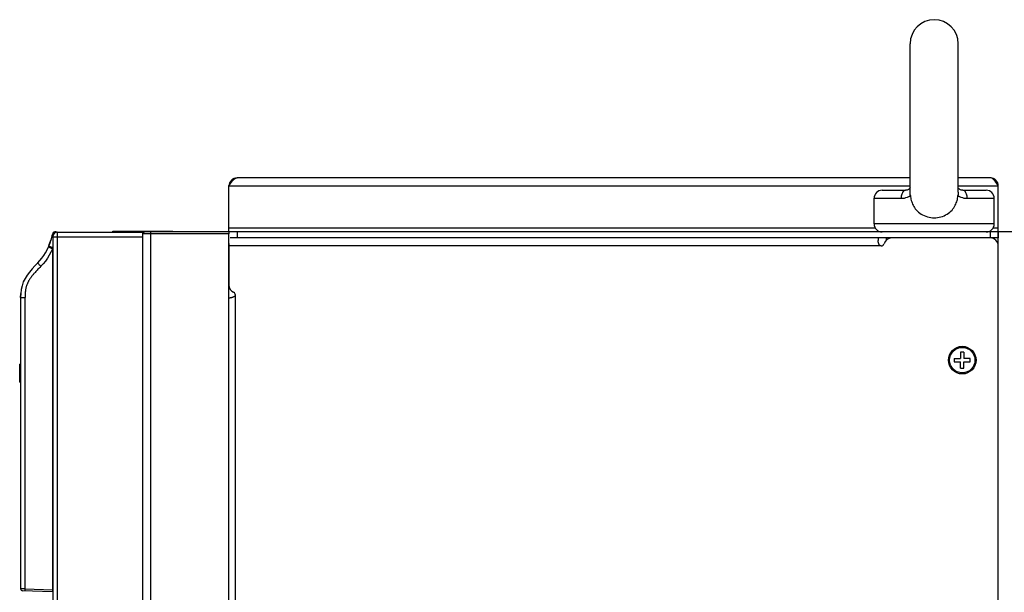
# Model space of a CAD drawing. Header units: millimetres. Extents: x -2579 to 1363, y -329 to 2298.
# Tile 44 of 256: x -2571 to -2325, y 1588 to 1731. Entities that reach past the tile are written whole.
import ezdxf

# ---------------------------------------------------------------- set-up
doc = ezdxf.new("R2010")
doc.units = ezdxf.units.MM
doc.header["$LTSCALE"] = 30.734
doc.linetypes.add('CENTER', pattern=[0.6, 0.375, -0.075, 0.075, -0.075])
doc.layers.get('0').update_dxf_attribs({"linetype": 'CONTINUOUS'})

msp = doc.modelspace()

# ---------------------------------------------------------------- linework, layer by layer
at = {"color": 7}
for p, q in [((-2348.66, 1688.28), (-2348.66, 1725.31)), ((-2336.66, 1688.28), (-2336.66, 1725.31)), ((-2348.66, 1691.81), (-2516.66, 1691.81)), ((-2328.66, 1691.81), (-2336.66, 1691.81)), ((-2518.66, 1678.31), (-2518.66, 1689.81)), ((-2518.66, 1689.81), (-2348.66, 1689.81)), ((-2355.66, 1688.71), (-2349.81, 1688.71)), ((-2349.72, 1688.71), (-2349.81, 1688.71)), ((-2336.66, 1689.81), (-2326.66, 1689.81)), ((-2335.51, 1688.71), (-2329.66, 1688.71)), ((-2326.66, 1678.31), (-2326.66, 1689.81)), ((-2357.66, 1680.31), (-2357.66, 1686.71)), ((-2357.66, 1686.71), (-2350.91, 1686.71)), ((-2334.41, 1686.71), (-2327.66, 1686.71)), ((-2327.66, 1680.31), (-2327.66, 1686.71)), ((-2547.66, 1678.31), (-2547.66, 1678.51)), ((-2547.66, 1678.51), (-2532.66, 1678.51)), ((-2532.66, 1678.31), (-2532.66, 1678.51)), ((-2518.66, 1679.31), (-2357.39, 1679.31)), ((-2327.66, 1680.31), (-2357.66, 1680.31)), ((-2327.93, 1679.31), (-2326.66, 1679.31)), ((-2563.35, 1675.56), (-2563.21, 1675.99)), ((-2563.21, 1675.99), (-2563.11, 1676.34)), ((-2562.9, 1677.14), (-2562.93, 1677.03)), ((-2562.66, 1676.96), (-2562.93, 1677.03)), ((-2562.87, 1677.25), (-2562.9, 1677.14)), ((-2562.85, 1677.36), (-2562.87, 1677.25)), ((-2562.84, 1677.38), (-2562.85, 1677.36)), ((-2562.66, 1677.81), (-2562.66, 1677.78)), ((-2562.64, 1677.81), (-2562.66, 1677.81)), ((-2562.66, 1677.1), (-2562.66, 1503.66)), ((-2562.66, 1677.1), (-2540.16, 1677.1)), ((-2561.81, 1678.31), (-2562.16, 1678.31)), ((-2561.68, 1678.3), (-2540.16, 1678.3)), ((-2561.5, 1503.85), (-2561.5, 1677.1)), ((-2518.66, 1678.31), (-2540.37, 1678.31)), ((-2540.16, 1501.91), (-2540.16, 1678.3)), ((-2518.66, 1677.81), (-2540.16, 1677.81)), ((-2538.16, 693.31), (-2538.16, 1678.31)), ((-2518.66, 1678.31), (-2518.66, 1677.81)), ((-2326.66, 1678.31), (-2518.66, 1678.31)), ((-2518.66, 695.31), (-2518.66, 1677.81)), ((-2353.26, 1676.81), (-2518.39, 1676.81)), ((-2516.66, 1678.31), (-2516.66, 1676.81)), ((-2356.66, 1676.81), (-2356.66, 1676.2)), ((-2354.66, 1676.81), (-2354.66, 1676.24)), ((-2328.66, 1676.81), (-2353.26, 1676.81)), ((-2328.66, 1678.31), (-2328.66, 1676.81)), ((-2326.66, 1676.81), (-2328.66, 1676.81)), ((-2326.66, 1678.31), (-2326.66, 1676.81)), ((-2326.66, 1674.81), (-2326.66, 1678.31)), ((-2241.66, 1678.31), (-2326.66, 1678.31)), ((-2563.73, 1674.58), (-2563.72, 1674.6)), ((-2563.69, 1674.66), (-2563.66, 1674.73)), ((-2563.66, 1674.73), (-2563.5, 1675.14)), ((-2563.66, 1674.73), (-2563.66, 1674.73)), ((-2562.66, 1674.33), (-2563.66, 1674.73)), ((-2563.5, 1675.14), (-2563.35, 1675.56)), ((-2562.73, 1674.11), (-2562.73, 1588.95)), ((-2518.66, 1675.43), (-2518.66, 1665.06)), ((-2355.91, 1674.81), (-2518.66, 1674.81)), ((-2326.66, 333.81), (-2326.66, 1674.81)), ((-2566.92, 1670.02), (-2566.36, 1670.6)), ((-2570.66, 1661.92), (-2570.63, 1662.92)), ((-2570.66, 1661.92), (-2570.66, 1589.21)), ((-2570.66, 1661.92), (-2569.56, 1661.92)), ((-2569.56, 1589.19), (-2569.56, 1661.92)), ((-2518.66, 1661.81), (-2518.6, 1661.81)), ((-2517.06, 703.31), (-2517.06, 1662.56)), ((-2337.66, 1646.71), (-2337.66, 1645.91)), ((-2337.66, 1646.71), (-2336.06, 1646.71)), ((-2336.06, 1648.31), (-2336.06, 1646.71)), ((-2335.26, 1648.31), (-2336.06, 1648.31)), ((-2335.26, 1648.31), (-2335.26, 1646.71)), ((-2333.66, 1646.71), (-2335.26, 1646.71)), ((-2333.66, 1645.91), (-2333.66, 1646.71)), ((-2570.9, 1640.82), (-2570.9, 1645.34)), ((-2570.66, 1645.34), (-2570.9, 1645.34)), ((-2570.66, 1645.32), (-2570.9, 1645.32)), ((-2337.66, 1645.91), (-2336.06, 1645.91)), ((-2336.06, 1644.31), (-2336.06, 1645.91)), ((-2336.06, 1644.31), (-2335.26, 1644.31)), ((-2335.26, 1644.31), (-2335.26, 1645.91)), ((-2335.26, 1645.91), (-2333.66, 1645.91)), ((-2570.66, 1643.08), (-2570.9, 1643.08)), ((-2570.66, 1640.83), (-2570.9, 1640.83)), ((-2570.9, 1640.82), (-2570.66, 1640.82)), ((-2570.34, 1589.2), (-2570.66, 1589.21)), ((-2570.18, 1589.2), (-2570.34, 1589.2)), ((-2569.56, 1589.19), (-2570.18, 1589.2)), ((-2562.7, 1588.45), (-2570.18, 1588.71)), ((-2569.56, 1589.19), (-2562.73, 1588.95)), ((-2562.66, 1588.94), (-2562.73, 1588.95))]:
    msp.add_line(p, q, dxfattribs=at)
at = {"color": 7, "linetype": 'CENTER'}
for p, q in [((-2353.26, 1676.81), (-2518.39, 1676.81)), ((-2326.66, 1676.81), (-2328.66, 1676.81))]:
    msp.add_line(p, q, dxfattribs=at)
at = {"color": 7}
for points in [[(-2518.66, 1689.81), (-2518.46, 1690.12), (-2518.26, 1690.43), (-2518.06, 1690.72), (-2517.86, 1690.99), (-2517.66, 1691.22), (-2517.46, 1691.43), (-2517.26, 1691.59), (-2517.06, 1691.71), (-2516.86, 1691.79), (-2516.66, 1691.81)], [(-2326.66, 1689.81), (-2326.86, 1690.12), (-2327.06, 1690.43), (-2327.26, 1690.72), (-2327.46, 1690.99), (-2327.66, 1691.22), (-2327.86, 1691.43), (-2328.06, 1691.59), (-2328.26, 1691.71), (-2328.46, 1691.79), (-2328.66, 1691.81)], [(-2349.81, 1688.71), (-2349.95, 1688.69), (-2350.09, 1688.64), (-2350.23, 1688.56), (-2350.36, 1688.44), (-2350.48, 1688.3), (-2350.58, 1688.12), (-2350.68, 1687.93), (-2350.76, 1687.71), (-2350.82, 1687.48), (-2350.87, 1687.23), (-2350.9, 1686.97), (-2350.91, 1686.71)], [(-2348.66, 1689.3), (-2348.76, 1689.2), (-2348.91, 1689.06), (-2349.07, 1688.94), (-2349.24, 1688.85), (-2349.41, 1688.78), (-2349.57, 1688.74), (-2349.72, 1688.71), (-2349.81, 1688.71)], [(-2348.66, 1689.3), (-2348.75, 1689.2), (-2348.91, 1689.06), (-2349.07, 1688.95), (-2349.23, 1688.85), (-2349.4, 1688.78), (-2349.56, 1688.74), (-2349.72, 1688.71)], [(-2348.6, 1687.38), (-2348.63, 1687.67), (-2348.65, 1687.95), (-2348.66, 1688.23), (-2348.66, 1688.28)], [(-2336.66, 1688.28), (-2336.66, 1688.23), (-2336.67, 1687.95), (-2336.69, 1687.67), (-2336.72, 1687.38)], [(-2335.51, 1688.71), (-2335.6, 1688.71), (-2335.76, 1688.74), (-2335.92, 1688.78), (-2336.09, 1688.85), (-2336.25, 1688.95), (-2336.42, 1689.06), (-2336.57, 1689.2), (-2336.66, 1689.3)], [(-2334.41, 1686.71), (-2334.42, 1686.97), (-2334.45, 1687.23), (-2334.5, 1687.48), (-2334.56, 1687.71), (-2334.64, 1687.93), (-2334.74, 1688.12), (-2334.84, 1688.3), (-2334.96, 1688.44), (-2335.09, 1688.56), (-2335.23, 1688.64), (-2335.37, 1688.69), (-2335.51, 1688.71)], [(-2350.91, 1686.71), (-2350.5, 1686.73), (-2350.1, 1686.79), (-2349.71, 1686.89), (-2349.32, 1687.02), (-2348.95, 1687.18), (-2348.6, 1687.38)], [(-2348.6, 1687.38), (-2348.56, 1687.08), (-2348.51, 1686.77), (-2348.45, 1686.47), (-2348.37, 1686.17), (-2348.28, 1685.87), (-2348.18, 1685.57), (-2348.06, 1685.28), (-2347.92, 1684.98), (-2347.76, 1684.69), (-2347.57, 1684.4), (-2347.37, 1684.1), (-2347.13, 1683.81), (-2346.86, 1683.53), (-2346.57, 1683.26), (-2346.25, 1683), (-2345.91, 1682.77), (-2345.54, 1682.56), (-2345.16, 1682.38), (-2344.76, 1682.22), (-2344.35, 1682.09), (-2343.93, 1681.99), (-2343.51, 1681.92), (-2343.09, 1681.87), (-2342.66, 1681.86)], [(-2342.66, 1681.86), (-2342.24, 1681.87), (-2341.82, 1681.92), (-2341.4, 1681.99), (-2340.98, 1682.09), (-2340.58, 1682.21), (-2340.18, 1682.37), (-2339.8, 1682.55), (-2339.44, 1682.75), (-2339.1, 1682.99), (-2338.78, 1683.24), (-2338.48, 1683.51), (-2338.21, 1683.79), (-2337.98, 1684.07), (-2337.76, 1684.37), (-2337.58, 1684.66), (-2337.42, 1684.96), (-2337.27, 1685.25), (-2337.15, 1685.55), (-2337.04, 1685.85), (-2336.95, 1686.15), (-2336.87, 1686.45), (-2336.81, 1686.76), (-2336.76, 1687.07), (-2336.72, 1687.38)], [(-2336.72, 1687.38), (-2336.37, 1687.18), (-2336, 1687.02), (-2335.61, 1686.89), (-2335.22, 1686.79), (-2334.82, 1686.73), (-2334.41, 1686.71)], [(-2562.93, 1677.03), (-2563.03, 1676.62), (-2563.14, 1676.22), (-2563.26, 1675.84), (-2563.39, 1675.46), (-2563.52, 1675.09), (-2563.66, 1674.73)], [(-2562.64, 1677.31), (-2562.66, 1677.31), (-2562.76, 1677.34), (-2562.83, 1677.35), (-2562.85, 1677.36)], [(-2561.69, 1678.27), (-2561.68, 1678.28), (-2561.68, 1678.3)], [(-2561.5, 1677.1), (-2561.5, 1677.28), (-2561.5, 1677.47), (-2561.5, 1677.64), (-2561.49, 1677.8), (-2561.49, 1677.94), (-2561.48, 1678.07), (-2561.48, 1678.16), (-2561.47, 1678.24), (-2561.47, 1678.28), (-2561.46, 1678.3)], [(-2355.91, 1674.81), (-2355.95, 1674.81), (-2356, 1674.82), (-2356.05, 1674.84), (-2356.09, 1674.86), (-2356.14, 1674.88), (-2356.18, 1674.92), (-2356.23, 1674.96), (-2356.27, 1675), (-2356.32, 1675.05), (-2356.36, 1675.11), (-2356.4, 1675.18), (-2356.44, 1675.25), (-2356.47, 1675.32), (-2356.51, 1675.4), (-2356.54, 1675.49), (-2356.57, 1675.58), (-2356.59, 1675.68), (-2356.61, 1675.78), (-2356.63, 1675.88), (-2356.65, 1675.99), (-2356.66, 1676.1), (-2356.66, 1676.2)], [(-2566.36, 1670.6), (-2565.83, 1671.16), (-2565.34, 1671.76), (-2564.88, 1672.4), (-2564.46, 1673.08), (-2564.07, 1673.81), (-2563.72, 1674.58)], [(-2562.73, 1674.11), (-2563.1, 1673.29), (-2563.52, 1672.5), (-2563.98, 1671.75), (-2564.49, 1671.04), (-2565.03, 1670.37), (-2565.62, 1669.75)], [(-2563.68, 1674.68), (-2563.72, 1674.6), (-2563.73, 1674.58)], [(-2562.73, 1674.11), (-2562.92, 1674.2), (-2563.11, 1674.28), (-2563.29, 1674.36), (-2563.43, 1674.43), (-2563.56, 1674.48), (-2563.65, 1674.53), (-2563.71, 1674.56), (-2563.73, 1674.58)], [(-2562.66, 1674.18), (-2562.7, 1674.14), (-2562.73, 1674.11)], [(-2566.36, 1670.6), (-2567.11, 1669.83), (-2567.81, 1669.07), (-2568.46, 1668.31), (-2569.05, 1667.53), (-2569.57, 1666.72), (-2570, 1665.85), (-2570.32, 1664.9), (-2570.53, 1663.92), (-2570.63, 1662.92), (-2570.66, 1661.92)], [(-2565.62, 1669.75), (-2565.88, 1669.48), (-2566.12, 1669.23), (-2566.34, 1669), (-2566.55, 1668.79), (-2566.73, 1668.58), (-2566.9, 1668.4), (-2567.06, 1668.22), (-2567.2, 1668.06), (-2567.33, 1667.91), (-2567.45, 1667.77), (-2567.56, 1667.64), (-2567.66, 1667.52), (-2567.75, 1667.41), (-2567.83, 1667.3), (-2567.91, 1667.2), (-2567.98, 1667.11), (-2568.03, 1667.03), (-2568.1, 1666.94), (-2568.21, 1666.79), (-2568.33, 1666.61), (-2568.44, 1666.45), (-2568.53, 1666.29), (-2568.61, 1666.17), (-2568.67, 1666.07), (-2568.71, 1665.98), (-2568.75, 1665.91), (-2568.77, 1665.87), (-2568.79, 1665.83), (-2568.81, 1665.78), (-2568.85, 1665.7), (-2568.92, 1665.55), (-2568.99, 1665.4), (-2569.04, 1665.27), (-2569.09, 1665.15), (-2569.13, 1665.05), (-2569.16, 1664.96), (-2569.18, 1664.89), (-2569.2, 1664.82), (-2569.24, 1664.7), (-2569.28, 1664.54), (-2569.33, 1664.34), (-2569.38, 1664.14), (-2569.41, 1663.95), (-2569.44, 1663.76), (-2569.47, 1663.55), (-2569.5, 1663.32), (-2569.52, 1663.09), (-2569.54, 1662.87), (-2569.55, 1662.64), (-2569.56, 1662.41), (-2569.56, 1662.17), (-2569.56, 1661.92)], [(-2565.62, 1669.75), (-2565.77, 1669.91), (-2565.92, 1670.06), (-2566.05, 1670.2), (-2566.17, 1670.33), (-2566.26, 1670.43), (-2566.32, 1670.52), (-2566.35, 1670.57), (-2566.36, 1670.6)], [(-2517.06, 1662.56), (-2517.06, 1662.52), (-2517.07, 1662.49), (-2517.08, 1662.45), (-2517.1, 1662.41), (-2517.13, 1662.37), (-2517.16, 1662.33), (-2517.19, 1662.29), (-2517.24, 1662.26), (-2517.28, 1662.22), (-2517.33, 1662.19), (-2517.39, 1662.15), (-2517.45, 1662.12), (-2517.51, 1662.09), (-2517.58, 1662.06), (-2517.65, 1662.03), (-2517.72, 1662), (-2517.8, 1661.98), (-2517.88, 1661.95), (-2517.96, 1661.93), (-2518.05, 1661.9), (-2518.14, 1661.88), (-2518.22, 1661.86), (-2518.3, 1661.85), (-2518.38, 1661.83), (-2518.45, 1661.82), (-2518.51, 1661.82), (-2518.56, 1661.81), (-2518.6, 1661.81)], [(-2569.54, 1588.69), (-2569.55, 1588.7), (-2569.55, 1588.72), (-2569.56, 1588.77), (-2569.56, 1588.83), (-2569.57, 1588.9), (-2569.57, 1588.99), (-2569.57, 1589.08), (-2569.56, 1589.19)], [(-2562.73, 1588.95), (-2562.73, 1588.85), (-2562.73, 1588.76), (-2562.73, 1588.67), (-2562.72, 1588.6), (-2562.72, 1588.54), (-2562.71, 1588.49), (-2562.71, 1588.46), (-2562.7, 1588.45)]]:
    msp.add_lwpolyline(points, dxfattribs=at)
for radius in [3.45, 3.18]:
    msp.add_circle((-2335.66, 1646.31), radius, dxfattribs=at)
for centre, radius, start, end in [((-2342.66, 1725.31), 6, 0, 180), ((-2516.66, 1689.81), 2, 90, 180), ((-2328.66, 1689.81), 2, 0, 90), ((-2355.66, 1686.71), 2, 90, 180), ((-2329.66, 1686.71), 2, 0, 90), ((-2355.66, 1680.31), 2, 180, 270), ((-2329.66, 1680.31), 2, 270, 360), ((-2561.68, 1677.1), 1.2, 89.9995, 167.2774), ((-2562.16, 1677.81), 0.5, 90, 180), ((-2561.46, 1677.1), 1.2, 90, 180), ((-2539.66, 1677.81), 0.5, 90, 167.1429), ((-2353.26, 1674.81), 2, 90, 164.1734), ((-2328.66, 1674.81), 2, 0, 90), ((-2355.91, 1675.56), 0.75, 270, 344.1734), ((-2516.66, 1665.06), 2, 180, 245.2801), ((-2517.81, 1662.56), 0.75, 0, 65.2801), ((-2570.16, 1589.21), 0.5, 180, 268)]:
    msp.add_arc(centre, radius, start, end, dxfattribs=at)

doc.saveas('drawing.dxf')
